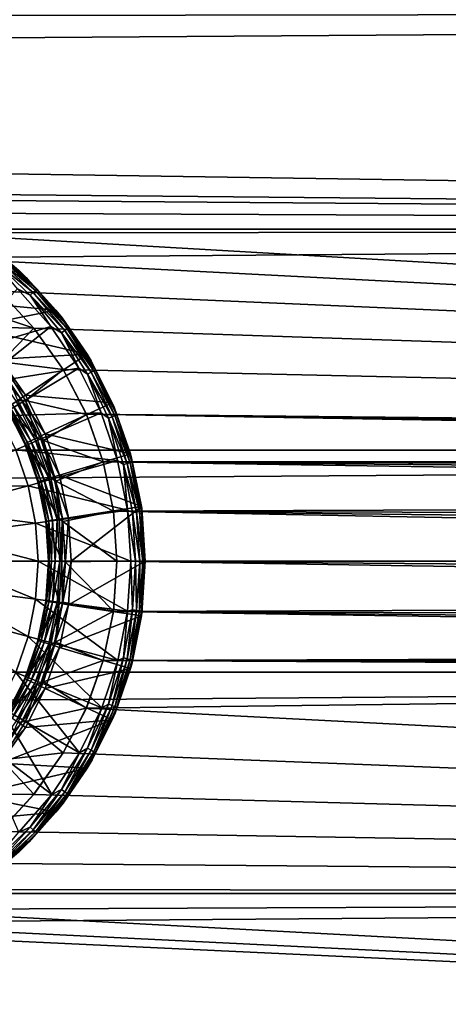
# Model space of a CAD drawing. Header units: metres. Extents: x -150 to 146, y -127 to 82.
# Tile 151 of 256: x 95.4 to 99.16, y -3.9 to 4.76. Entities that reach past the tile are written whole.
import ezdxf

# ---------------------------------------------------------------- set-up
doc = ezdxf.new("R2010")
doc.units = ezdxf.units.M
doc.layers.add('solid_ELLA_AP_WANNE_SW0001', color=7, linetype='CONTINUOUS')

msp = doc.modelspace()

# ---------------------------------------------------------------- linework, layer by layer
at = {"layer": 'solid_ELLA_AP_WANNE_SW0001'}
for points in [[(127.5, 4.845623, -22.48377), (11.042191, 4.678637, -22.519112), (10.812917, 5.154672, -22.414936)], [(127.5, 4.845623, 22.48377), (-127.5, 4.845623, 22.48377), (-127.5, 2.92141, 22.813709)], [(127.5, 2.92141, 22.813709), (127.5, 4.845623, 22.48377), (-127.5, 2.92141, 22.813709)], [(127.5, 2.92141, -22.813709), (11.042191, 4.678637, -22.519112), (127.5, 4.845623, -22.48377)], [(127.5, 2.92141, -22.813709), (93.22084, 3.242488, -22.770294), (11.042191, 4.678637, -22.519112)], [(127.5, 2.92141, -22.813709), (93.658722, 3.182544, -22.778749), (93.22084, 3.242488, -22.770294)], [(127.5, 2.92141, -22.813709), (94.085136, 3.06349, -22.795065), (93.658722, 3.182544, -22.778749)], [(127.5, 2.92141, -22.813709), (94.492317, 2.887126, -22.818075), (94.085136, 3.06349, -22.795065)], [(127.5, 2.92141, 22.813709), (-127.5, 2.92141, 22.813709), (-127.5, 0.976148, 22.979277)], [(127.5, 0.976148, 22.979277), (127.5, 2.92141, 22.813709), (-127.5, 0.976148, 22.979277)], [(127.5, 0.976148, -22.979277), (94.492317, 2.887126, -22.818075), (127.5, 2.92141, -22.813709)], [(127.5, 0.976148, -22.979277), (94.872444, 2.656396, -22.846087), (94.492317, 2.887126, -22.818075)], [(95.465988, 2.483727, -23.165592), (95.121254, 2.783932, -23.165592), (95.388046, 2.558602, -23)], [(95.227386, 2.692446, -23.21278), (95.121254, 2.783932, -23.165592), (95.465988, 2.483727, -23.165592)], [(95.227386, 2.692446, -23.21278), (95.547272, 2.39205, -23.21278), (95.216774, 2.679622, -23.257345)], [(95.227386, 2.692446, -23.21278), (95.465988, 2.483727, -23.165592), (95.547272, 2.39205, -23.21278)], [(127.5, 0.976148, -22.979277), (95.217972, 2.375521, -22.876991), (94.872444, 2.656396, -22.846087)], [(95.19976, 2.659051, -23.296721), (95.515678, 2.362381, -23.296721), (95.177292, 2.631897, -23.328676)], [(95.177292, 2.631897, -23.328676), (95.48999, 2.338257, -23.328676), (95.377327, 2.394424, -23.351336)], [(95.515678, 2.362381, -23.296721), (95.48999, 2.338257, -23.328676), (95.177292, 2.631897, -23.328676)], [(95.216774, 2.679622, -23.257345), (95.535141, 2.380657, -23.257345), (95.19976, 2.659051, -23.296721)], [(95.535141, 2.380657, -23.257345), (95.515678, 2.362381, -23.296721), (95.19976, 2.659051, -23.296721)], [(95.547272, 2.39205, -23.21278), (95.535141, 2.380657, -23.257345), (95.216774, 2.679622, -23.257345)], [(94.676888, 2.30446, -23), (95.715073, 2.207923, -23), (95.388046, 2.558602, -23)], [(95.465988, 2.483727, -23.165592), (95.388046, 2.558602, -23), (95.715073, 2.207923, -23)], [(95.768654, 2.141154, -23.165592), (95.465988, 2.483727, -23.165592), (95.715073, 2.207923, -23)], [(95.547272, 2.39205, -23.21278), (95.465988, 2.483727, -23.165592), (95.768654, 2.141154, -23.165592)], [(94.689507, 2.326305, -22.189354), (95.21788, 2.375608, -22.184126), (95.521942, 2.049952, -22.216587)], [(94.808487, 1.808488, -23.633198), (95.377327, 2.394424, -23.351336), (95.669113, 2.064168, -23.351336)], [(95.521919, 2.049977, -22.908461), (95.521942, 2.049952, -22.216587), (95.21788, 2.375608, -22.184126)], [(95.217972, 2.375521, -22.876991), (95.521919, 2.049977, -22.908461), (95.21788, 2.375608, -22.184126)], [(127.5, 0.976148, -22.979277), (95.521919, 2.049977, -22.908461), (95.217972, 2.375521, -22.876991)], [(95.48999, 2.338257, -23.328676), (95.669113, 2.064168, -23.351336), (95.377327, 2.394424, -23.351336)], [(95.515678, 2.362381, -23.296721), (95.791931, 2.028455, -23.296721), (95.48999, 2.338257, -23.328676)], [(95.48999, 2.338257, -23.328676), (95.76342, 2.00774, -23.328676), (95.669113, 2.064168, -23.351336)], [(95.791931, 2.028455, -23.296721), (95.76342, 2.00774, -23.328676), (95.48999, 2.338257, -23.328676)], [(95.535141, 2.380657, -23.257345), (95.81353, 2.044147, -23.257345), (95.515678, 2.362381, -23.296721)], [(95.81353, 2.044147, -23.257345), (95.791931, 2.028455, -23.296721), (95.515678, 2.362381, -23.296721)], [(95.547272, 2.39205, -23.21278), (95.826988, 2.053929, -23.21278), (95.535141, 2.380657, -23.257345)], [(95.826988, 2.053929, -23.21278), (95.81353, 2.044147, -23.257345), (95.535141, 2.380657, -23.257345)], [(95.547272, 2.39205, -23.21278), (95.768654, 2.141154, -23.165592), (95.826988, 2.053929, -23.21278)], [(94.676888, 2.30446, -23), (94.97258, 2.056674, -23), (95.715073, 2.207923, -23)], [(94.982162, 2.059804, -22.215677), (94.689507, 2.326305, -22.189354), (95.521942, 2.049952, -22.216587)], [(94.97258, 2.056674, -23), (95.989975, 1.819252, -23), (95.715073, 2.207923, -23)], [(95.768654, 2.141154, -23.165592), (95.715073, 2.207923, -23), (95.989975, 1.819252, -23)], [(96.024002, 1.762223, -23.165592), (95.768654, 2.141154, -23.165592), (95.989975, 1.819252, -23)], [(95.826988, 2.053929, -23.21278), (95.768654, 2.141154, -23.165592), (96.024002, 1.762223, -23.165592)], [(95.029068, 1.556961, -23.633198), (94.808487, 1.808488, -23.633198), (95.669113, 2.064168, -23.351336)], [(94.97258, 2.056674, -23), (95.228447, 1.776663, -23), (95.989975, 1.819252, -23)], [(94.982162, 2.059804, -22.215677), (95.521942, 2.049952, -22.216587), (95.236893, 1.751955, -22.242071)], [(95.029068, 1.556961, -23.633198), (95.669113, 2.064168, -23.351336), (95.915268, 1.698862, -23.351336)], [(95.236893, 1.751955, -22.242071), (95.521942, 2.049952, -22.216587), (95.778366, 1.68617, -22.247158)], [(95.521919, 2.049977, -22.908461), (95.778297, 1.686286, -22.938103), (95.521942, 2.049952, -22.216587)], [(127.5, 0.976148, -22.979277), (95.778297, 1.686286, -22.938103), (95.521919, 2.049977, -22.908461)], [(95.778297, 1.686286, -22.938103), (95.778366, 1.68617, -22.247158), (95.521942, 2.049952, -22.216587)], [(95.76342, 2.00774, -23.328676), (95.915268, 1.698862, -23.351336), (95.669113, 2.064168, -23.351336)], [(95.791931, 2.028455, -23.296721), (96.024147, 1.662538, -23.296721), (95.76342, 2.00774, -23.328676)], [(95.76342, 2.00774, -23.328676), (95.993263, 1.645561, -23.328676), (95.915268, 1.698862, -23.351336)], [(96.024147, 1.662538, -23.296721), (95.993263, 1.645561, -23.328676), (95.76342, 2.00774, -23.328676)], [(95.81353, 2.044147, -23.257345), (96.047539, 1.6754, -23.257345), (95.791931, 2.028455, -23.296721)], [(96.047539, 1.6754, -23.257345), (96.024147, 1.662538, -23.296721), (95.791931, 2.028455, -23.296721)], [(95.826988, 2.053929, -23.21278), (96.062126, 1.683418, -23.21278), (95.81353, 2.044147, -23.257345)], [(96.062126, 1.683418, -23.21278), (96.047539, 1.6754, -23.257345), (95.81353, 2.044147, -23.257345)], [(95.826988, 2.053929, -23.21278), (96.024002, 1.762223, -23.165592), (96.062126, 1.683418, -23.21278)], [(95.228447, 1.776663, -23), (95.446335, 1.461417, -23), (95.989975, 1.819252, -23)], [(95.446335, 1.461417, -23), (96.209946, 1.393769, -23), (95.989975, 1.819252, -23)], [(96.024002, 1.762223, -23.165592), (95.989975, 1.819252, -23), (96.209946, 1.393769, -23)], [(95.404411, 1.43141, -22.993185), (95.191193, 1.74034, -22.993185), (95.155609, 1.70751, -22.973179)], [(95.191193, 1.74034, -22.993185), (95.446335, 1.461417, -23), (95.228447, 1.776663, -23)], [(95.404411, 1.43141, -22.993185), (95.446335, 1.461417, -23), (95.191193, 1.74034, -22.993185)], [(95.236893, 1.751955, -22.242071), (95.778366, 1.68617, -22.247158), (95.446251, 1.414505, -22.266079)], [(95.236893, 1.751955, -22.242071), (95.446251, 1.414505, -22.266079), (95.379547, 1.414587, -22.348852)], [(96.227478, 1.354029, -23.165592), (96.024002, 1.762223, -23.165592), (96.209946, 1.393769, -23)], [(96.062126, 1.683418, -23.21278), (96.024002, 1.762223, -23.165592), (96.227478, 1.354029, -23.165592)], [(95.214935, 1.278794, -23.633198), (95.029068, 1.556961, -23.633198), (95.915268, 1.698862, -23.351336)], [(95.404411, 1.43141, -22.993185), (95.155609, 1.70751, -22.973179), (95.364388, 1.404253, -22.973179)], [(95.214935, 1.278794, -23.633198), (95.915268, 1.698862, -23.351336), (96.111435, 1.305345, -23.351336)], [(95.446251, 1.414505, -22.266079), (95.778366, 1.68617, -22.247158), (95.982346, 1.291555, -22.273548)], [(95.778297, 1.686286, -22.938103), (95.982262, 1.291755, -22.963696), (95.778366, 1.68617, -22.247158)], [(127.5, 0.976148, -22.979277), (95.982262, 1.291755, -22.963696), (95.778297, 1.686286, -22.938103)], [(95.982262, 1.291755, -22.963696), (95.982346, 1.291555, -22.273548), (95.778366, 1.68617, -22.247158)], [(95.993263, 1.645561, -23.328676), (96.111435, 1.305345, -23.351336), (95.915268, 1.698862, -23.351336)], [(96.024147, 1.662538, -23.296721), (96.208672, 1.270403, -23.296721), (95.993263, 1.645561, -23.328676)], [(95.993263, 1.645561, -23.328676), (96.175903, 1.257429, -23.328676), (96.111435, 1.305345, -23.351336)], [(96.208672, 1.270403, -23.296721), (96.175903, 1.257429, -23.328676), (95.993263, 1.645561, -23.328676)], [(96.047539, 1.6754, -23.257345), (96.23349, 1.280231, -23.257345), (96.024147, 1.662538, -23.296721)], [(96.23349, 1.280231, -23.257345), (96.208672, 1.270403, -23.296721), (96.024147, 1.662538, -23.296721)], [(96.062126, 1.683418, -23.21278), (96.24897, 1.286357, -23.21278), (96.047539, 1.6754, -23.257345)], [(96.24897, 1.286357, -23.21278), (96.23349, 1.280231, -23.257345), (96.047539, 1.6754, -23.257345)], [(96.062126, 1.683418, -23.21278), (96.227478, 1.354029, -23.165592), (96.24897, 1.286357, -23.21278)], [(95.547295, 1.083778, -22.348852), (95.281639, 1.347828, -22.499996), (95.379547, 1.414587, -22.348852)], [(95.530785, 1.075824, -22.973179), (95.364388, 1.404253, -22.973179), (95.33007, 1.380863, -22.941347)], [(95.574356, 1.096722, -22.993185), (95.404411, 1.43141, -22.993185), (95.364388, 1.404253, -22.973179)], [(95.574356, 1.096722, -22.993185), (95.364388, 1.404253, -22.973179), (95.530785, 1.075824, -22.973179)], [(95.446251, 1.414505, -22.266079), (95.547295, 1.083778, -22.348852), (95.379547, 1.414587, -22.348852)], [(95.404411, 1.43141, -22.993185), (95.62072, 1.119964, -23), (95.446335, 1.461417, -23)], [(95.574356, 1.096722, -22.993185), (95.62072, 1.119964, -23), (95.404411, 1.43141, -22.993185)], [(95.446251, 1.414505, -22.266079), (95.982346, 1.291555, -22.273548), (95.604996, 1.061008, -22.285721)], [(95.446251, 1.414505, -22.266079), (95.604996, 1.061008, -22.285721), (95.547295, 1.083778, -22.348852)], [(95.446335, 1.461417, -23), (95.62072, 1.119964, -23), (96.209946, 1.393769, -23)], [(95.62072, 1.119964, -23), (96.370049, 0.944834, -23), (96.209946, 1.393769, -23)], [(96.227478, 1.354029, -23.165592), (96.209946, 1.393769, -23), (96.370049, 0.944834, -23)], [(95.3629, 0.978747, -23.633198), (95.214935, 1.278794, -23.633198), (96.111435, 1.305345, -23.351336)], [(95.446709, 1.035375, -22.851561), (95.287209, 1.351691, -22.851561), (95.281639, 1.347817, -22.799999)], [(95.281639, 1.347828, -22.499996), (95.440628, 1.032387, -22.499998), (95.281639, 1.347817, -22.799999)], [(95.547295, 1.083778, -22.348852), (95.440628, 1.032387, -22.499998), (95.281639, 1.347828, -22.499996)], [(95.446709, 1.035375, -22.851561), (95.281639, 1.347817, -22.799999), (95.440628, 1.032391, -22.799999)], [(95.440628, 1.032387, -22.499998), (95.440628, 1.032391, -22.799999), (95.281639, 1.347817, -22.799999)], [(95.464729, 1.044001, -22.899864), (95.303757, 1.362903, -22.899864), (95.287209, 1.351691, -22.851561)], [(95.464729, 1.044001, -22.899864), (95.287209, 1.351691, -22.851561), (95.446709, 1.035375, -22.851561)], [(95.493393, 1.057824, -22.941347), (95.33007, 1.380863, -22.941347), (95.303757, 1.362903, -22.899864)], [(95.493393, 1.057824, -22.941347), (95.303757, 1.362903, -22.899864), (95.464729, 1.044001, -22.899864)], [(95.530785, 1.075824, -22.973179), (95.33007, 1.380863, -22.941347), (95.493393, 1.057824, -22.941347)], [(95.3629, 0.978747, -23.633198), (96.111435, 1.305345, -23.351336), (96.255524, 0.886861, -23.351336)], [(96.175903, 1.257429, -23.328676), (96.255524, 0.886861, -23.351336), (96.111435, 1.305345, -23.351336)], [(96.376938, 0.919938, -23.165592), (96.227478, 1.354029, -23.165592), (96.370049, 0.944834, -23)], [(96.24897, 1.286357, -23.21278), (96.227478, 1.354029, -23.165592), (96.376938, 0.919938, -23.165592)], [(95.604996, 1.061008, -22.285721), (95.982346, 1.291555, -22.273548), (96.130333, 0.873785, -22.293846)], [(95.982262, 1.291755, -22.963696), (96.130272, 0.874, -22.983387), (95.982346, 1.291555, -22.273548)], [(119.554352, 0.89521, -22.982573), (96.130272, 0.874, -22.983387), (95.982262, 1.291755, -22.963696)], [(120.092216, 0.995739, -22.978436), (95.982262, 1.291755, -22.963696), (127.5, 0.976148, -22.979277)], [(119.907768, 0.995738, -22.978436), (95.982262, 1.291755, -22.963696), (120.092216, 0.995739, -22.978436)], [(119.726425, 0.96185, -22.979879), (95.982262, 1.291755, -22.963696), (119.907768, 0.995738, -22.978436)], [(119.554352, 0.89521, -22.982573), (95.982262, 1.291755, -22.963696), (119.726425, 0.96185, -22.979879)], [(96.130272, 0.874, -22.983387), (96.130333, 0.873785, -22.293846), (95.982346, 1.291555, -22.273548)], [(96.208672, 1.270403, -23.296721), (96.34259, 0.858232, -23.296721), (96.175903, 1.257429, -23.328676)], [(96.175903, 1.257429, -23.328676), (96.308456, 0.849468, -23.328676), (96.255524, 0.886861, -23.351336)], [(96.34259, 0.858232, -23.296721), (96.308456, 0.849468, -23.328676), (96.175903, 1.257429, -23.328676)], [(96.23349, 1.280231, -23.257345), (96.368454, 0.864871, -23.257345), (96.208672, 1.270403, -23.296721)], [(96.368454, 0.864871, -23.257345), (96.34259, 0.858232, -23.296721), (96.208672, 1.270403, -23.296721)], [(96.24897, 1.286357, -23.21278), (96.384575, 0.86901, -23.21278), (96.23349, 1.280231, -23.257345)], [(96.384575, 0.86901, -23.21278), (96.368454, 0.864871, -23.257345), (96.23349, 1.280231, -23.257345)], [(96.24897, 1.286357, -23.21278), (96.376938, 0.919938, -23.165592), (96.384575, 0.86901, -23.21278)], [(95.669319, 0.733512, -22.348852), (95.440628, 1.032387, -22.499998), (95.547295, 1.083778, -22.348852)], [(95.581795, 0.706506, -22.899864), (95.464729, 1.044001, -22.899864), (95.446709, 1.035375, -22.851561)], [(95.612183, 0.715891, -22.941347), (95.493393, 1.057824, -22.941347), (95.464729, 1.044001, -22.899864)], [(95.612183, 0.715891, -22.941347), (95.464729, 1.044001, -22.899864), (95.581795, 0.706506, -22.899864)], [(95.65181, 0.728112, -22.973179), (95.530785, 1.075824, -22.973179), (95.493393, 1.057824, -22.941347)], [(95.65181, 0.728112, -22.973179), (95.493393, 1.057824, -22.941347), (95.612183, 0.715891, -22.941347)], [(95.697983, 0.742299, -22.993185), (95.574356, 1.096722, -22.993185), (95.530785, 1.075824, -22.973179)], [(95.697983, 0.742299, -22.993185), (95.530785, 1.075824, -22.973179), (95.65181, 0.728112, -22.973179)], [(95.604996, 1.061008, -22.285721), (95.669319, 0.733512, -22.348852), (95.547295, 1.083778, -22.348852)], [(95.574356, 1.096722, -22.993185), (95.746986, 0.758005, -23), (95.62072, 1.119964, -23)], [(95.697983, 0.742299, -22.993185), (95.746986, 0.758005, -23), (95.574356, 1.096722, -22.993185)], [(95.604996, 1.061008, -22.285721), (96.130333, 0.873785, -22.293846), (95.712975, 0.704001, -22.299854)], [(95.604996, 1.061008, -22.285721), (95.712975, 0.704001, -22.299854), (95.669319, 0.733512, -22.348852)], [(95.62072, 1.119964, -23), (95.746986, 0.758005, -23), (96.370049, 0.944834, -23)], [(127.5, 0.976148, 22.979277), (-127.5, 0.976148, 22.979277), (-127.5, -0.976148, 22.979277)], [(127.5, -0.976148, 22.979277), (127.5, 0.976148, 22.979277), (-127.5, -0.976148, 22.979277)], [(94.586418, 0.657114, -23.836525), (95.3629, 0.978747, -23.633198), (95.470444, 0.661952, -23.633198)], [(95.470444, 0.661952, -23.633198), (95.3629, 0.978747, -23.633198), (96.255524, 0.886861, -23.351336)], [(95.562706, 0.70065, -22.851561), (95.446709, 1.035375, -22.851561), (95.440628, 1.032391, -22.799999)], [(95.562706, 0.70065, -22.851561), (95.440628, 1.032391, -22.799999), (95.556252, 0.698623, -22.799999)], [(95.556259, 0.698611, -22.500002), (95.556252, 0.698623, -22.799999), (95.440628, 1.032391, -22.799999)], [(95.440628, 1.032387, -22.499998), (95.556259, 0.698611, -22.500002), (95.440628, 1.032391, -22.799999)], [(95.669319, 0.733512, -22.348852), (95.556259, 0.698611, -22.500002), (95.440628, 1.032387, -22.499998)], [(95.581795, 0.706506, -22.899864), (95.446709, 1.035375, -22.851561), (95.562706, 0.70065, -22.851561)], [(95.470444, 0.661952, -23.633198), (96.255524, 0.886861, -23.351336), (96.344139, 0.449059, -23.351336)], [(95.712975, 0.704001, -22.299854), (96.130333, 0.873785, -22.293846), (96.219978, 0.440728, -22.30661)], [(95.746986, 0.758005, -23), (96.466141, 0.481552, -23), (96.370049, 0.944834, -23)], [(119.397423, 0.798061, -22.986149), (96.130272, 0.874, -22.983387), (119.554352, 0.89521, -22.982573)], [(96.130272, 0.874, -22.983387), (96.219963, 0.440844, -22.995775), (96.130333, 0.873785, -22.293846)], [(119.149757, 0.526387, -22.993977), (96.219963, 0.440844, -22.995775), (96.130272, 0.874, -22.983387)], [(119.260986, 0.673691, -22.990131), (96.130272, 0.874, -22.983387), (119.397423, 0.798061, -22.986149)], [(119.149757, 0.526387, -22.993977), (96.130272, 0.874, -22.983387), (119.260986, 0.673691, -22.990131)], [(96.219963, 0.440844, -22.995775), (96.219978, 0.440728, -22.30661), (96.130333, 0.873785, -22.293846)], [(96.308456, 0.849468, -23.328676), (96.344139, 0.449059, -23.351336), (96.255524, 0.886861, -23.351336)], [(96.384575, 0.86901, -23.21278), (96.466797, 0.437959, -23.21278), (96.368454, 0.864871, -23.257345)], [(96.376938, 0.919938, -23.165592), (96.370049, 0.944834, -23), (96.466141, 0.481552, -23)], [(96.468864, 0.465807, -23.165592), (96.376938, 0.919938, -23.165592), (96.466141, 0.481552, -23)], [(96.384575, 0.86901, -23.21278), (96.376938, 0.919938, -23.165592), (96.468864, 0.465807, -23.165592)], [(96.384575, 0.86901, -23.21278), (96.468864, 0.465807, -23.165592), (96.466797, 0.437959, -23.21278)], [(96.34259, 0.858232, -23.296721), (96.423798, 0.432527, -23.296721), (96.308456, 0.849468, -23.328676)], [(96.308456, 0.849468, -23.328676), (96.38884, 0.42811, -23.328676), (96.344139, 0.449059, -23.351336)], [(96.423798, 0.432527, -23.296721), (96.38884, 0.42811, -23.328676), (96.308456, 0.849468, -23.328676)], [(96.368454, 0.864871, -23.257345), (96.450287, 0.435873, -23.257345), (96.34259, 0.858232, -23.296721)], [(96.450287, 0.435873, -23.257345), (96.423798, 0.432527, -23.296721), (96.34259, 0.858232, -23.296721)], [(96.466797, 0.437959, -23.21278), (96.450287, 0.435873, -23.257345), (96.368454, 0.864871, -23.257345)], [(95.633141, 0.353467, -22.851561), (95.562706, 0.70065, -22.851561), (95.556252, 0.698623, -22.799999)], [(95.633141, 0.353467, -22.851561), (95.556252, 0.698623, -22.799999), (95.626457, 0.352443, -22.799999)], [(95.556259, 0.698611, -22.500002), (95.626457, 0.352443, -22.799999), (95.556252, 0.698623, -22.799999)], [(95.743416, 0.370078, -22.348852), (95.556259, 0.698611, -22.500002), (95.669319, 0.733512, -22.348852)], [(95.556259, 0.698611, -22.500002), (95.626457, 0.352432, -22.500008), (95.626457, 0.352443, -22.799999)], [(95.743416, 0.370078, -22.348852), (95.626457, 0.352432, -22.500008), (95.556259, 0.698611, -22.500002)], [(95.652878, 0.356427, -22.899864), (95.581795, 0.706506, -22.899864), (95.562706, 0.70065, -22.851561)], [(95.652878, 0.356427, -22.899864), (95.562706, 0.70065, -22.851561), (95.633141, 0.353467, -22.851561)], [(95.684319, 0.361171, -22.941347), (95.612183, 0.715891, -22.941347), (95.581795, 0.706506, -22.899864)], [(95.684319, 0.361171, -22.941347), (95.581795, 0.706506, -22.899864), (95.652878, 0.356427, -22.899864)], [(95.725311, 0.367348, -22.973179), (95.65181, 0.728112, -22.973179), (95.612183, 0.715891, -22.941347)], [(95.725311, 0.367348, -22.973179), (95.612183, 0.715891, -22.941347), (95.684319, 0.361171, -22.941347)], [(95.773064, 0.374519, -22.993185), (95.697983, 0.742299, -22.993185), (95.65181, 0.728112, -22.973179)], [(95.773064, 0.374519, -22.993185), (95.65181, 0.728112, -22.973179), (95.725311, 0.367348, -22.973179)], [(95.712975, 0.704001, -22.299854), (95.743416, 0.370078, -22.348852), (95.669319, 0.733512, -22.348852)], [(95.697983, 0.742299, -22.993185), (95.824211, 0.382506, -23), (95.746986, 0.758005, -23)], [(95.773064, 0.374519, -22.993185), (95.824211, 0.382506, -23), (95.697983, 0.742299, -22.993185)], [(95.712975, 0.704001, -22.299854), (96.219978, 0.440728, -22.30661), (95.775299, 0.348902, -22.308235)], [(95.712975, 0.704001, -22.299854), (95.775299, 0.348902, -22.308235), (95.743416, 0.370078, -22.348852)], [(95.746986, 0.758005, -23), (95.824211, 0.382506, -23), (96.466141, 0.481552, -23)], [(94.658615, 0.444424, -23.836525), (94.586418, 0.657114, -23.836525), (95.470444, 0.661952, -23.633198)], [(94.658615, 0.444424, -23.836525), (95.470444, 0.661952, -23.633198), (95.535706, 0.333832, -23.633198)], [(95.535706, 0.333832, -23.633198), (95.470444, 0.661952, -23.633198), (96.344139, 0.449059, -23.351336)], [(119.06749, 0.361148, -22.997164), (96.219963, 0.440844, -22.995775), (119.149757, 0.526387, -22.993977)], [(94.702431, 0.224129, -23.836525), (94.658615, 0.444424, -23.836525), (95.535706, 0.333832, -23.633198)], [(95.535706, 0.333832, -23.633198), (96.344139, 0.449059, -23.351336), (96.374161, 0, -23.351336)], [(95.775299, 0.348902, -22.308235), (96.219978, 0.440728, -22.30661), (96.25, 0, -22.310963)], [(95.824211, 0.382506, -23), (95.849655, -0.000001, -23), (96.466141, 0.481552, -23)], [(95.849655, -0.000001, -23), (96.5, 0, -23), (96.466141, 0.481552, -23)], [(96.219963, 0.440844, -22.995775), (96.25, 0, -23), (96.219978, 0.440728, -22.30661)], [(119, 0, -23), (96.25, 0, -23), (96.219963, 0.440844, -22.995775)], [(119.017014, 0.183694, -22.999266), (119, 0, -23), (96.219963, 0.440844, -22.995775)], [(119.017014, 0.183694, -22.999266), (96.219963, 0.440844, -22.995775), (119.06749, 0.361148, -22.997164)], [(96.219978, 0.440728, -22.30661), (96.25, 0, -23), (96.25, 0, -22.310963)], [(96.415771, 0, -23.328676), (96.374161, 0, -23.351336), (96.344139, 0.449059, -23.351336)], [(96.38884, 0.42811, -23.328676), (96.415771, 0, -23.328676), (96.344139, 0.449059, -23.351336)], [(96.450287, 0.435873, -23.257345), (96.477707, 0, -23.257345), (96.423798, 0.432527, -23.296721)], [(96.466797, 0.437959, -23.21278), (96.494354, 0, -23.21278), (96.450287, 0.435873, -23.257345)], [(96.494354, 0, -23.21278), (96.477707, 0, -23.257345), (96.450287, 0.435873, -23.257345)], [(96.468864, 0.465807, -23.165592), (96.466141, 0.481552, -23), (96.5, 0, -23)], [(96.466797, 0.437959, -23.21278), (96.468864, 0.465807, -23.165592), (96.5, 0, -23.165592)], [(96.466797, 0.437959, -23.21278), (96.5, 0, -23.165592), (96.494354, 0, -23.21278)], [(96.468864, 0.465807, -23.165592), (96.5, 0, -23), (96.5, 0, -23.165592)], [(95.768265, 0, -22.348852), (95.626457, 0.352432, -22.500008), (95.743416, 0.370078, -22.348852)], [(95.633141, 0.353467, -22.851561), (95.626457, 0.352443, -22.799999), (95.650002, 0, -22.799999)], [(95.650002, 0, -22.500017), (95.650002, 0, -22.799999), (95.626457, 0.352443, -22.799999)], [(95.626457, 0.352432, -22.500008), (95.650002, 0, -22.500017), (95.626457, 0.352443, -22.799999)], [(95.768265, 0, -22.348852), (95.650002, 0, -22.500017), (95.626457, 0.352432, -22.500008)], [(95.652878, 0.356427, -22.899864), (95.633141, 0.353467, -22.851561), (95.656761, 0, -22.851561)], [(95.656761, 0, -22.851561), (95.633141, 0.353467, -22.851561), (95.650002, 0, -22.799999)], [(95.684319, 0.361171, -22.941347), (95.652878, 0.356427, -22.899864), (95.67672, 0, -22.899864)], [(95.67672, 0, -22.899864), (95.652878, 0.356427, -22.899864), (95.656761, 0, -22.851561)], [(95.708504, 0, -22.941347), (95.684319, 0.361171, -22.941347), (95.67672, 0, -22.899864)], [(95.725311, 0.367348, -22.973179), (95.684319, 0.361171, -22.941347), (95.708504, 0, -22.941347)], [(95.749954, 0, -22.973179), (95.725311, 0.367348, -22.973179), (95.708504, 0, -22.941347)], [(95.773064, 0.374519, -22.993185), (95.725311, 0.367348, -22.973179), (95.749954, 0, -22.973179)], [(95.775299, 0.348902, -22.308235), (95.768265, 0, -22.348852), (95.743416, 0.370078, -22.348852)], [(95.798233, 0, -22.993185), (95.773064, 0.374519, -22.993185), (95.749954, 0, -22.973179)], [(95.775299, 0.348902, -22.308235), (95.795303, -0.005457, -22.310963), (95.768265, 0, -22.348852)], [(95.798233, 0, -22.993185), (95.824211, 0.382506, -23), (95.773064, 0.374519, -22.993185)], [(95.775299, 0.348902, -22.308235), (96.25, 0, -22.310963), (95.795303, -0.005457, -22.310963)], [(95.798233, 0, -22.993185), (95.849655, -0.000001, -23), (95.824211, 0.382506, -23)], [(96.423798, 0.432527, -23.296721), (96.451012, 0, -23.296721), (96.38884, 0.42811, -23.328676)], [(96.451012, 0, -23.296721), (96.415771, 0, -23.328676), (96.38884, 0.42811, -23.328676)], [(96.477707, 0, -23.257345), (96.451012, 0, -23.296721), (96.423798, 0.432527, -23.296721)], [(94.702431, 0.224129, -23.836525), (95.535706, 0.333832, -23.633198), (95.557587, 0, -23.633198)], [(95.557587, 0, -23.633198), (95.535706, 0.333832, -23.633198), (96.374161, 0, -23.351336)], [(94.702431, 0.224129, -23.836525), (95.557587, 0, -23.633198), (94.717125, 0, -23.836525)], [(94.702431, -0.224129, -23.836525), (94.717125, 0, -23.836525), (95.535706, -0.333832, -23.633198)], [(95.535706, -0.333832, -23.633198), (94.717125, 0, -23.836525), (95.557587, 0, -23.633198)], [(95.535706, -0.333832, -23.633198), (95.557587, 0, -23.633198), (96.345375, -0.43975, -23.351336)], [(96.345375, -0.43975, -23.351336), (95.557587, 0, -23.633198), (96.374161, 0, -23.351336)], [(95.656761, 0, -22.851561), (95.650002, 0, -22.799999), (95.626457, -0.352443, -22.799999)], [(95.626465, -0.35242, -22.500008), (95.626457, -0.352443, -22.799999), (95.650002, 0, -22.799999)], [(95.633141, -0.353467, -22.851561), (95.656761, 0, -22.851561), (95.626457, -0.352443, -22.799999)], [(95.650002, 0, -22.500017), (95.626465, -0.35242, -22.500008), (95.650002, 0, -22.799999)], [(95.743416, -0.370078, -22.348852), (95.626465, -0.35242, -22.500008), (95.650002, 0, -22.500017)], [(95.67672, 0, -22.899864), (95.656761, 0, -22.851561), (95.633141, -0.353467, -22.851561)], [(95.743416, -0.370078, -22.348852), (95.650002, 0, -22.500017), (95.768265, 0, -22.348852)], [(95.774124, -0.358952, -22.308075), (95.743416, -0.370078, -22.348852), (95.768265, 0, -22.348852)], [(95.795303, -0.005457, -22.310963), (95.774124, -0.358952, -22.308075), (95.768265, 0, -22.348852)], [(95.824211, -0.382508, -23), (96.466141, -0.481549, -23), (96.5, 0, -23)], [(95.849655, -0.000001, -23), (95.824211, -0.382508, -23), (96.5, 0, -23)], [(96.38884, -0.42811, -23.328676), (96.345375, -0.43975, -23.351336), (96.374161, 0, -23.351336)], [(96.38884, -0.42811, -23.328676), (96.374161, 0, -23.351336), (96.415771, 0, -23.328676)], [(96.423798, -0.432527, -23.296721), (96.38884, -0.42811, -23.328676), (96.415771, 0, -23.328676)], [(96.423798, -0.432527, -23.296721), (96.415771, 0, -23.328676), (96.451012, 0, -23.296721)], [(96.450287, -0.435873, -23.257345), (96.423798, -0.432527, -23.296721), (96.451012, 0, -23.296721)], [(96.450287, -0.435873, -23.257345), (96.451012, 0, -23.296721), (96.477707, 0, -23.257345)], [(96.466797, -0.437959, -23.21278), (96.450287, -0.435873, -23.257345), (96.477707, 0, -23.257345)], [(96.5, 0, -23.165592), (96.5, 0, -23), (96.466141, -0.481549, -23)], [(96.470146, -0.456151, -23.165592), (96.5, 0, -23.165592), (96.466141, -0.481549, -23)], [(96.466797, -0.437959, -23.21278), (96.477707, 0, -23.257345), (96.494354, 0, -23.21278)], [(96.470146, -0.456151, -23.165592), (96.466797, -0.437959, -23.21278), (96.494354, 0, -23.21278)], [(96.470146, -0.456151, -23.165592), (96.494354, 0, -23.21278), (96.5, 0, -23.165592)], [(95.652878, -0.356427, -22.899864), (95.67672, 0, -22.899864), (95.633141, -0.353467, -22.851561)], [(95.708504, 0, -22.941347), (95.67672, 0, -22.899864), (95.652878, -0.356427, -22.899864)], [(95.684319, -0.361171, -22.941347), (95.708504, 0, -22.941347), (95.652878, -0.356427, -22.899864)], [(95.749954, 0, -22.973179), (95.708504, 0, -22.941347), (95.684319, -0.361171, -22.941347)], [(95.725311, -0.367348, -22.973179), (95.749954, 0, -22.973179), (95.684319, -0.361171, -22.941347)], [(95.798233, 0, -22.993185), (95.749954, 0, -22.973179), (95.725311, -0.367348, -22.973179)], [(95.773064, -0.374519, -22.993185), (95.798233, 0, -22.993185), (95.725311, -0.367348, -22.973179)], [(95.773064, -0.374519, -22.993185), (95.849655, -0.000001, -23), (95.798233, 0, -22.993185)], [(95.773064, -0.374519, -22.993185), (95.824211, -0.382508, -23), (95.849655, -0.000001, -23)], [(95.795303, -0.005457, -22.310963), (96.219978, -0.440729, -22.30661), (95.774124, -0.358952, -22.308075)], [(95.795303, -0.005457, -22.310963), (96.25, 0, -22.310963), (96.219978, -0.440729, -22.30661)], [(96.219948, -0.440944, -22.995773), (96.219978, -0.440729, -22.30661), (96.25, 0, -22.310963)], [(96.25, 0, -23), (96.219948, -0.440944, -22.995773), (96.25, 0, -22.310963)], [(119.06749, -0.361147, -22.997164), (96.219948, -0.440944, -22.995773), (96.25, 0, -23)], [(119.017014, -0.183693, -22.999266), (96.25, 0, -23), (119, 0, -23)], [(119.06749, -0.361147, -22.997164), (96.25, 0, -23), (119.017014, -0.183693, -22.999266)], [(94.658615, -0.444424, -23.836525), (94.702431, -0.224129, -23.836525), (95.470444, -0.661952, -23.633198)], [(94.702431, -0.224129, -23.836525), (95.535706, -0.333832, -23.633198), (95.470444, -0.661952, -23.633198)], [(95.470444, -0.661952, -23.633198), (95.535706, -0.333832, -23.633198), (96.259537, -0.871998, -23.351336)], [(95.535706, -0.333832, -23.633198), (96.345375, -0.43975, -23.351336), (96.259537, -0.871998, -23.351336)], [(95.633141, -0.353467, -22.851561), (95.626457, -0.352443, -22.799999), (95.556252, -0.698623, -22.799999)], [(95.556259, -0.698592, -22.500002), (95.556252, -0.698623, -22.799999), (95.626457, -0.352443, -22.799999)], [(95.562706, -0.70065, -22.851561), (95.633141, -0.353467, -22.851561), (95.556252, -0.698623, -22.799999)], [(95.626465, -0.35242, -22.500008), (95.556259, -0.698592, -22.500002), (95.626457, -0.352443, -22.799999)], [(95.743416, -0.370078, -22.348852), (95.556259, -0.698592, -22.500002), (95.626465, -0.35242, -22.500008)], [(95.669319, -0.733512, -22.348852), (95.556259, -0.698592, -22.500002), (95.743416, -0.370078, -22.348852)], [(95.652878, -0.356427, -22.899864), (95.633141, -0.353467, -22.851561), (95.562706, -0.70065, -22.851561)], [(95.581795, -0.706506, -22.899864), (95.652878, -0.356427, -22.899864), (95.562706, -0.70065, -22.851561)], [(95.684319, -0.361171, -22.941347), (95.652878, -0.356427, -22.899864), (95.581795, -0.706506, -22.899864)], [(95.612183, -0.715891, -22.941347), (95.684319, -0.361171, -22.941347), (95.581795, -0.706506, -22.899864)], [(95.725311, -0.367348, -22.973179), (95.684319, -0.361171, -22.941347), (95.612183, -0.715891, -22.941347)], [(95.65181, -0.728112, -22.973179), (95.725311, -0.367348, -22.973179), (95.612183, -0.715891, -22.941347)], [(95.773064, -0.374519, -22.993185), (95.725311, -0.367348, -22.973179), (95.65181, -0.728112, -22.973179)], [(95.697983, -0.742299, -22.993185), (95.773064, -0.374519, -22.993185), (95.65181, -0.728112, -22.973179)], [(95.711296, -0.711166, -22.299627), (95.669319, -0.733512, -22.348852), (95.743416, -0.370078, -22.348852)], [(95.697983, -0.742299, -22.993185), (95.824211, -0.382508, -23), (95.773064, -0.374519, -22.993185)], [(95.697983, -0.742299, -22.993185), (95.746986, -0.758006, -23), (95.824211, -0.382508, -23)], [(95.774124, -0.358952, -22.308075), (96.219978, -0.440729, -22.30661), (95.711296, -0.711166, -22.299627)], [(95.774124, -0.358952, -22.308075), (95.711296, -0.711166, -22.299627), (95.743416, -0.370078, -22.348852)], [(95.824211, -0.382508, -23), (95.746986, -0.758006, -23), (96.466141, -0.481549, -23)], [(119.149757, -0.52639, -22.993977), (96.219948, -0.440944, -22.995773), (119.06749, -0.361147, -22.997164)], [(96.38884, -0.42811, -23.328676), (96.308456, -0.849468, -23.328676), (96.345375, -0.43975, -23.351336)], [(96.34259, -0.858232, -23.296721), (96.308456, -0.849468, -23.328676), (96.38884, -0.42811, -23.328676)], [(96.423798, -0.432527, -23.296721), (96.34259, -0.858232, -23.296721), (96.38884, -0.42811, -23.328676)], [(96.368454, -0.864871, -23.257345), (96.34259, -0.858232, -23.296721), (96.423798, -0.432527, -23.296721)], [(96.450287, -0.435873, -23.257345), (96.368454, -0.864871, -23.257345), (96.423798, -0.432527, -23.296721)], [(94.658615, -0.444424, -23.836525), (95.470444, -0.661952, -23.633198), (95.3629, -0.978747, -23.633198)], [(95.711296, -0.711166, -22.299627), (96.219978, -0.440729, -22.30661), (96.130333, -0.873787, -22.293846)], [(95.746986, -0.758006, -23), (96.370056, -0.94483, -23), (96.466141, -0.481549, -23)], [(96.219948, -0.440944, -22.995773), (96.130219, -0.874194, -22.983379), (96.130333, -0.873787, -22.293846)], [(119.39743, -0.798065, -22.986149), (96.130219, -0.874194, -22.983379), (96.219948, -0.440944, -22.995773)], [(96.219948, -0.440944, -22.995773), (96.130333, -0.873787, -22.293846), (96.219978, -0.440729, -22.30661)], [(119.260994, -0.673696, -22.990131), (96.219948, -0.440944, -22.995773), (119.149757, -0.52639, -22.993977)], [(119.39743, -0.798065, -22.986149), (96.219948, -0.440944, -22.995773), (119.260994, -0.673696, -22.990131)], [(96.308456, -0.849468, -23.328676), (96.259537, -0.871998, -23.351336), (96.345375, -0.43975, -23.351336)], [(96.384575, -0.86901, -23.21278), (96.368454, -0.864871, -23.257345), (96.450287, -0.435873, -23.257345)], [(96.381104, -0.90452, -23.165592), (96.466141, -0.481549, -23), (96.370056, -0.94483, -23)], [(96.470146, -0.456151, -23.165592), (96.466141, -0.481549, -23), (96.381104, -0.90452, -23.165592)], [(96.470146, -0.456151, -23.165592), (96.381104, -0.90452, -23.165592), (96.384575, -0.86901, -23.21278)], [(96.466797, -0.437959, -23.21278), (96.384575, -0.86901, -23.21278), (96.450287, -0.435873, -23.257345)], [(96.470146, -0.456151, -23.165592), (96.384575, -0.86901, -23.21278), (96.466797, -0.437959, -23.21278)], [(95.3629, -0.978747, -23.633198), (95.470444, -0.661952, -23.633198), (96.118088, -1.289372, -23.351336)], [(95.470444, -0.661952, -23.633198), (96.259537, -0.871998, -23.351336), (96.118088, -1.289372, -23.351336)], [(95.562706, -0.70065, -22.851561), (95.556252, -0.698623, -22.799999), (95.440628, -1.032391, -22.799999)], [(95.440636, -1.032369, -22.499998), (95.440628, -1.032391, -22.799999), (95.556252, -0.698623, -22.799999)], [(95.446709, -1.035375, -22.851561), (95.562706, -0.70065, -22.851561), (95.440628, -1.032391, -22.799999)], [(95.556259, -0.698592, -22.500002), (95.440636, -1.032369, -22.499998), (95.556252, -0.698623, -22.799999)], [(95.669319, -0.733512, -22.348852), (95.440636, -1.032369, -22.499998), (95.556259, -0.698592, -22.500002)], [(95.547295, -1.083778, -22.348852), (95.440636, -1.032369, -22.499998), (95.669319, -0.733512, -22.348852)], [(95.581795, -0.706506, -22.899864), (95.562706, -0.70065, -22.851561), (95.446709, -1.035375, -22.851561)], [(95.464729, -1.044001, -22.899864), (95.581795, -0.706506, -22.899864), (95.446709, -1.035375, -22.851561)], [(95.612183, -0.715891, -22.941347), (95.581795, -0.706506, -22.899864), (95.464729, -1.044001, -22.899864)], [(95.493393, -1.057824, -22.941347), (95.612183, -0.715891, -22.941347), (95.464729, -1.044001, -22.899864)], [(95.65181, -0.728112, -22.973179), (95.612183, -0.715891, -22.941347), (95.493393, -1.057824, -22.941347)], [(95.530785, -1.075824, -22.973179), (95.65181, -0.728112, -22.973179), (95.493393, -1.057824, -22.941347)], [(95.697983, -0.742299, -22.993185), (95.65181, -0.728112, -22.973179), (95.530785, -1.075824, -22.973179)], [(95.574356, -1.096722, -22.993185), (95.697983, -0.742299, -22.993185), (95.530785, -1.075824, -22.973179)], [(95.604698, -1.061878, -22.285679), (95.547295, -1.083778, -22.348852), (95.669319, -0.733512, -22.348852)], [(95.574356, -1.096722, -22.993185), (95.746986, -0.758006, -23), (95.697983, -0.742299, -22.993185)], [(95.574356, -1.096722, -22.993185), (95.62072, -1.119964, -23), (95.746986, -0.758006, -23)], [(95.711296, -0.711166, -22.299627), (96.130333, -0.873787, -22.293846), (95.604698, -1.061878, -22.285679)], [(95.711296, -0.711166, -22.299627), (95.604698, -1.061878, -22.285679), (95.669319, -0.733512, -22.348852)], [(95.746986, -0.758006, -23), (95.62072, -1.119964, -23), (96.370056, -0.94483, -23)], [(119.554359, -0.895212, -22.982573), (96.130219, -0.874194, -22.983379), (119.39743, -0.798065, -22.986149)], [(96.308456, -0.849468, -23.328676), (96.175903, -1.257429, -23.328676), (96.259537, -0.871998, -23.351336)], [(96.208672, -1.270403, -23.296721), (96.175903, -1.257429, -23.328676), (96.308456, -0.849468, -23.328676)], [(96.34259, -0.858232, -23.296721), (96.208672, -1.270403, -23.296721), (96.308456, -0.849468, -23.328676)], [(96.23349, -1.280231, -23.257345), (96.208672, -1.270403, -23.296721), (96.34259, -0.858232, -23.296721)], [(96.368454, -0.864871, -23.257345), (96.23349, -1.280231, -23.257345), (96.34259, -0.858232, -23.296721)], [(96.24897, -1.286357, -23.21278), (96.23349, -1.280231, -23.257345), (96.368454, -0.864871, -23.257345)], [(96.384575, -0.86901, -23.21278), (96.24897, -1.286357, -23.21278), (96.368454, -0.864871, -23.257345)], [(95.604698, -1.061878, -22.285679), (96.130333, -0.873787, -22.293846), (95.982346, -1.291556, -22.273548)], [(95.62072, -1.119964, -23), (96.209946, -1.393764, -23), (96.370056, -0.94483, -23)], [(96.130219, -0.874194, -22.983379), (95.982147, -1.292018, -22.96368), (95.982346, -1.291556, -22.273548)], [(119.907776, -0.995739, -22.978436), (95.982147, -1.292018, -22.96368), (96.130219, -0.874194, -22.983379)], [(96.130219, -0.874194, -22.983379), (95.982346, -1.291556, -22.273548), (96.130333, -0.873787, -22.293846)], [(96.175903, -1.257429, -23.328676), (96.118088, -1.289372, -23.351336), (96.259537, -0.871998, -23.351336)], [(119.726433, -0.961852, -22.979879), (96.130219, -0.874194, -22.983379), (119.554359, -0.895212, -22.982573)], [(119.907776, -0.995739, -22.978436), (96.130219, -0.874194, -22.983379), (119.726433, -0.961852, -22.979879)], [(96.234375, -1.33746, -23.165592), (96.370056, -0.94483, -23), (96.209946, -1.393764, -23)], [(96.381104, -0.90452, -23.165592), (96.370056, -0.94483, -23), (96.234375, -1.33746, -23.165592)], [(96.381104, -0.90452, -23.165592), (96.234375, -1.33746, -23.165592), (96.24897, -1.286357, -23.21278)], [(96.381104, -0.90452, -23.165592), (96.24897, -1.286357, -23.21278), (96.384575, -0.86901, -23.21278)], [(127.5, -0.976148, 22.979277), (-127.5, -0.976148, 22.979277), (-127.5, -2.92141, 22.813709)], [(127.5, -2.92141, 22.813709), (127.5, -0.976148, 22.979277), (-127.5, -2.92141, 22.813709)], [(95.214935, -1.278794, -23.633198), (95.3629, -0.978747, -23.633198), (95.923447, -1.684751, -23.351336)], [(95.440636, -1.032369, -22.499998), (95.281639, -1.347816, -22.5), (95.440628, -1.032391, -22.799999)], [(95.547295, -1.083778, -22.348852), (95.281639, -1.347816, -22.5), (95.440636, -1.032369, -22.499998)], [(95.446709, -1.035375, -22.851561), (95.440628, -1.032391, -22.799999), (95.281639, -1.347817, -22.799999)], [(95.281639, -1.347816, -22.5), (95.281639, -1.347817, -22.799999), (95.440628, -1.032391, -22.799999)], [(95.287209, -1.351691, -22.851561), (95.446709, -1.035375, -22.851561), (95.281639, -1.347817, -22.799999)], [(95.464729, -1.044001, -22.899864), (95.446709, -1.035375, -22.851561), (95.287209, -1.351691, -22.851561)], [(95.3629, -0.978747, -23.633198), (96.118088, -1.289372, -23.351336), (95.923447, -1.684751, -23.351336)], [(119.907776, -0.995739, -22.978436), (127.5, -2.92141, -22.813709), (95.982147, -1.292018, -22.96368)], [(95.379547, -1.414587, -22.348852), (95.281639, -1.347816, -22.5), (95.547295, -1.083778, -22.348852)], [(95.303757, -1.362903, -22.899864), (95.464729, -1.044001, -22.899864), (95.287209, -1.351691, -22.851561)], [(95.493393, -1.057824, -22.941347), (95.464729, -1.044001, -22.899864), (95.303757, -1.362903, -22.899864)], [(95.33007, -1.380863, -22.941347), (95.493393, -1.057824, -22.941347), (95.303757, -1.362903, -22.899864)], [(95.530785, -1.075824, -22.973179), (95.493393, -1.057824, -22.941347), (95.33007, -1.380863, -22.941347)], [(95.364388, -1.404253, -22.973179), (95.530785, -1.075824, -22.973179), (95.33007, -1.380863, -22.941347)], [(95.574356, -1.096722, -22.993185), (95.530785, -1.075824, -22.973179), (95.364388, -1.404253, -22.973179)], [(95.404411, -1.43141, -22.993185), (95.574356, -1.096722, -22.993185), (95.364388, -1.404253, -22.973179)], [(95.448425, -1.410564, -22.266329), (95.379547, -1.414587, -22.348852), (95.547295, -1.083778, -22.348852)], [(95.404411, -1.43141, -22.993185), (95.62072, -1.119964, -23), (95.574356, -1.096722, -22.993185)], [(95.404411, -1.43141, -22.993185), (95.446335, -1.461417, -23), (95.62072, -1.119964, -23)], [(95.62072, -1.119964, -23), (95.446335, -1.461417, -23), (96.209946, -1.393764, -23)], [(95.604698, -1.061878, -22.285679), (95.982346, -1.291556, -22.273548), (95.448425, -1.410564, -22.266329)], [(95.604698, -1.061878, -22.285679), (95.448425, -1.410564, -22.266329), (95.547295, -1.083778, -22.348852)], [(95.029068, -1.556961, -23.633198), (95.214935, -1.278794, -23.633198), (95.67894, -2.051391, -23.351336)], [(95.214935, -1.278794, -23.633198), (95.923447, -1.684751, -23.351336), (95.67894, -2.051391, -23.351336)], [(95.448425, -1.410564, -22.266329), (95.982346, -1.291556, -22.273548), (95.778366, -1.686171, -22.247158)], [(95.982147, -1.292018, -22.96368), (95.778099, -1.686607, -22.93808), (95.778366, -1.686171, -22.247158)], [(127.5, -2.92141, -22.813709), (95.778099, -1.686607, -22.93808), (95.982147, -1.292018, -22.96368)], [(95.982147, -1.292018, -22.96368), (95.778366, -1.686171, -22.247158), (95.982346, -1.291556, -22.273548)], [(95.993263, -1.645561, -23.328676), (95.923447, -1.684751, -23.351336), (96.118088, -1.289372, -23.351336)], [(96.175903, -1.257429, -23.328676), (95.993263, -1.645561, -23.328676), (96.118088, -1.289372, -23.351336)], [(96.024147, -1.662538, -23.296721), (95.993263, -1.645561, -23.328676), (96.175903, -1.257429, -23.328676)], [(96.208672, -1.270403, -23.296721), (96.024147, -1.662538, -23.296721), (96.175903, -1.257429, -23.328676)], [(96.047539, -1.6754, -23.257345), (96.024147, -1.662538, -23.296721), (96.208672, -1.270403, -23.296721)], [(96.23349, -1.280231, -23.257345), (96.047539, -1.6754, -23.257345), (96.208672, -1.270403, -23.296721)], [(96.062126, -1.683418, -23.21278), (96.047539, -1.6754, -23.257345), (96.23349, -1.280231, -23.257345)], [(96.24897, -1.286357, -23.21278), (96.062126, -1.683418, -23.21278), (96.23349, -1.280231, -23.257345)], [(96.234375, -1.33746, -23.165592), (96.062126, -1.683418, -23.21278), (96.24897, -1.286357, -23.21278)], [(96.234375, -1.33746, -23.165592), (96.209946, -1.393764, -23), (96.032478, -1.747586, -23.165592)], [(96.234375, -1.33746, -23.165592), (96.032478, -1.747586, -23.165592), (96.062126, -1.683418, -23.21278)], [(95.404411, -1.43141, -22.993185), (95.364388, -1.404253, -22.973179), (95.155609, -1.70751, -22.973179)], [(95.191193, -1.74034, -22.993185), (95.404411, -1.43141, -22.993185), (95.155609, -1.70751, -22.973179)], [(95.191193, -1.74034, -22.993185), (95.446335, -1.461417, -23), (95.404411, -1.43141, -22.993185)], [(95.191193, -1.74034, -22.993185), (95.228447, -1.776662, -23), (95.446335, -1.461417, -23)], [(95.228447, -1.776662, -23), (95.989975, -1.819247, -23), (96.209946, -1.393764, -23)], [(95.446335, -1.461417, -23), (95.228447, -1.776662, -23), (96.209946, -1.393764, -23)], [(95.448425, -1.410564, -22.266329), (95.778366, -1.686171, -22.247158), (95.240883, -1.746365, -22.242512)], [(95.448425, -1.410564, -22.266329), (95.240883, -1.746365, -22.242512), (95.379547, -1.414587, -22.348852)], [(96.032478, -1.747586, -23.165592), (96.209946, -1.393764, -23), (95.989975, -1.819247, -23)], [(95.029068, -1.556961, -23.633198), (95.67894, -2.051391, -23.351336), (95.388741, -2.383038, -23.351336)], [(95.240883, -1.746365, -22.242512), (95.778366, -1.686171, -22.247158), (95.521942, -2.049953, -22.216587)], [(95.778099, -1.686607, -22.93808), (95.521629, -2.05034, -22.908428), (95.521942, -2.049953, -22.216587)], [(127.5, -2.92141, -22.813709), (95.521629, -2.05034, -22.908428), (95.778099, -1.686607, -22.93808)], [(95.778099, -1.686607, -22.93808), (95.521942, -2.049953, -22.216587), (95.778366, -1.686171, -22.247158)], [(95.76342, -2.00774, -23.328676), (95.67894, -2.051391, -23.351336), (95.923447, -1.684751, -23.351336)], [(95.993263, -1.645561, -23.328676), (95.76342, -2.00774, -23.328676), (95.923447, -1.684751, -23.351336)], [(95.791931, -2.028455, -23.296721), (95.76342, -2.00774, -23.328676), (95.993263, -1.645561, -23.328676)], [(96.024147, -1.662538, -23.296721), (95.791931, -2.028455, -23.296721), (95.993263, -1.645561, -23.328676)], [(95.81353, -2.044147, -23.257345), (95.791931, -2.028455, -23.296721), (96.024147, -1.662538, -23.296721)], [(96.047539, -1.6754, -23.257345), (95.81353, -2.044147, -23.257345), (96.024147, -1.662538, -23.296721)], [(95.826988, -2.053929, -23.21278), (95.81353, -2.044147, -23.257345), (96.047539, -1.6754, -23.257345)], [(96.062126, -1.683418, -23.21278), (95.826988, -2.053929, -23.21278), (96.047539, -1.6754, -23.257345)], [(96.032478, -1.747586, -23.165592), (95.826988, -2.053929, -23.21278), (96.062126, -1.683418, -23.21278)], [(95.228447, -1.776662, -23), (94.97258, -2.056674, -23), (95.989975, -1.819247, -23)], [(95.240883, -1.746365, -22.242512), (95.521942, -2.049953, -22.216587), (94.985802, -2.055816, -22.216045)], [(96.032478, -1.747586, -23.165592), (95.989975, -1.819247, -23), (95.778854, -2.1279, -23.165592)], [(96.032478, -1.747586, -23.165592), (95.778854, -2.1279, -23.165592), (95.826988, -2.053929, -23.21278)], [(94.97258, -2.056674, -23), (95.71508, -2.207919, -23), (95.989975, -1.819247, -23)], [(95.778854, -2.1279, -23.165592), (95.989975, -1.819247, -23), (95.71508, -2.207919, -23)], [(94.97258, -2.056674, -23), (94.676888, -2.30446, -23), (95.71508, -2.207919, -23)], [(94.985802, -2.055816, -22.216045), (95.521942, -2.049953, -22.216587), (95.21788, -2.375609, -22.184126)], [(95.521629, -2.05034, -22.908428), (95.217567, -2.375897, -22.876953), (95.21788, -2.375609, -22.184126)], [(127.5, -2.92141, -22.813709), (95.217567, -2.375897, -22.876953), (95.521629, -2.05034, -22.908428)], [(95.521629, -2.05034, -22.908428), (95.21788, -2.375609, -22.184126), (95.521942, -2.049953, -22.216587)], [(95.48999, -2.338257, -23.328676), (95.388741, -2.383038, -23.351336), (95.67894, -2.051391, -23.351336)], [(95.76342, -2.00774, -23.328676), (95.48999, -2.338257, -23.328676), (95.67894, -2.051391, -23.351336)], [(95.515678, -2.362381, -23.296721), (95.48999, -2.338257, -23.328676), (95.76342, -2.00774, -23.328676)], [(95.791931, -2.028455, -23.296721), (95.515678, -2.362381, -23.296721), (95.76342, -2.00774, -23.328676)], [(95.535141, -2.380657, -23.257345), (95.515678, -2.362381, -23.296721), (95.791931, -2.028455, -23.296721)], [(95.81353, -2.044147, -23.257345), (95.535141, -2.380657, -23.257345), (95.791931, -2.028455, -23.296721)], [(95.547272, -2.39205, -23.21278), (95.535141, -2.380657, -23.257345), (95.81353, -2.044147, -23.257345)], [(95.826988, -2.053929, -23.21278), (95.547272, -2.39205, -23.21278), (95.81353, -2.044147, -23.257345)], [(95.778854, -2.1279, -23.165592), (95.547272, -2.39205, -23.21278), (95.826988, -2.053929, -23.21278)], [(95.778854, -2.1279, -23.165592), (95.71508, -2.207919, -23), (95.477829, -2.471915, -23.165592)], [(95.778854, -2.1279, -23.165592), (95.477829, -2.471915, -23.165592), (95.547272, -2.39205, -23.21278)], [(94.676888, -2.30446, -23), (95.388054, -2.558599, -23), (95.71508, -2.207919, -23)], [(95.477829, -2.471915, -23.165592), (95.71508, -2.207919, -23), (95.388054, -2.558599, -23)], [(127.5, -2.92141, -22.813709), (94.871925, -2.656763, -22.846045), (95.217567, -2.375897, -22.876953)], [(95.48999, -2.338257, -23.328676), (95.177292, -2.631897, -23.328676), (95.388741, -2.383038, -23.351336)], [(95.19976, -2.659051, -23.296721), (95.177292, -2.631897, -23.328676), (95.48999, -2.338257, -23.328676)], [(95.515678, -2.362381, -23.296721), (95.19976, -2.659051, -23.296721), (95.48999, -2.338257, -23.328676)], [(95.216774, -2.679622, -23.257345), (95.19976, -2.659051, -23.296721), (95.515678, -2.362381, -23.296721)], [(95.535141, -2.380657, -23.257345), (95.216774, -2.679622, -23.257345), (95.515678, -2.362381, -23.296721)], [(95.227386, -2.692446, -23.21278), (95.216774, -2.679622, -23.257345), (95.535141, -2.380657, -23.257345)], [(95.547272, -2.39205, -23.21278), (95.227386, -2.692446, -23.21278), (95.535141, -2.380657, -23.257345)], [(95.477829, -2.471915, -23.165592), (95.227386, -2.692446, -23.21278), (95.547272, -2.39205, -23.21278)], [(95.477829, -2.471915, -23.165592), (95.388054, -2.558599, -23), (95.134529, -2.773765, -23.165592)], [(95.477829, -2.471915, -23.165592), (95.134529, -2.773765, -23.165592), (95.227386, -2.692446, -23.21278)], [(127.5, -2.92141, -22.813709), (94.491661, -2.887465, -22.818031), (94.871925, -2.656763, -22.846045)], [(127.5, -2.92141, 22.813709), (-127.5, -2.92141, 22.813709), (-127.5, -4.845623, 22.48377)], [(127.5, -4.845623, 22.48377), (127.5, -2.92141, 22.813709), (-127.5, -4.845623, 22.48377)], [(127.5, -2.92141, -22.813709), (94.084358, -3.063768, -22.795027), (94.491661, -2.887465, -22.818031)], [(127.5, -4.845623, -22.48377), (94.084358, -3.063768, -22.795027), (127.5, -2.92141, -22.813709)], [(127.5, -4.845623, -22.48377), (93.657799, -3.182735, -22.778723), (94.084358, -3.063768, -22.795027)], [(127.5, -4.845623, -22.48377), (93.220131, -3.242536, -22.770287), (93.657799, -3.182735, -22.778723)], [(127.5, -4.845623, -22.48377), (11.42012, -3.758733, -22.69079), (93.220131, -3.242536, -22.770287)], [(127.5, -4.845623, -22.48377), (11.039705, -4.694187, -22.515875), (11.42012, -3.758733, -22.69079)]]:
    msp.add_3dface(points, dxfattribs=at)

doc.saveas('drawing.dxf')
